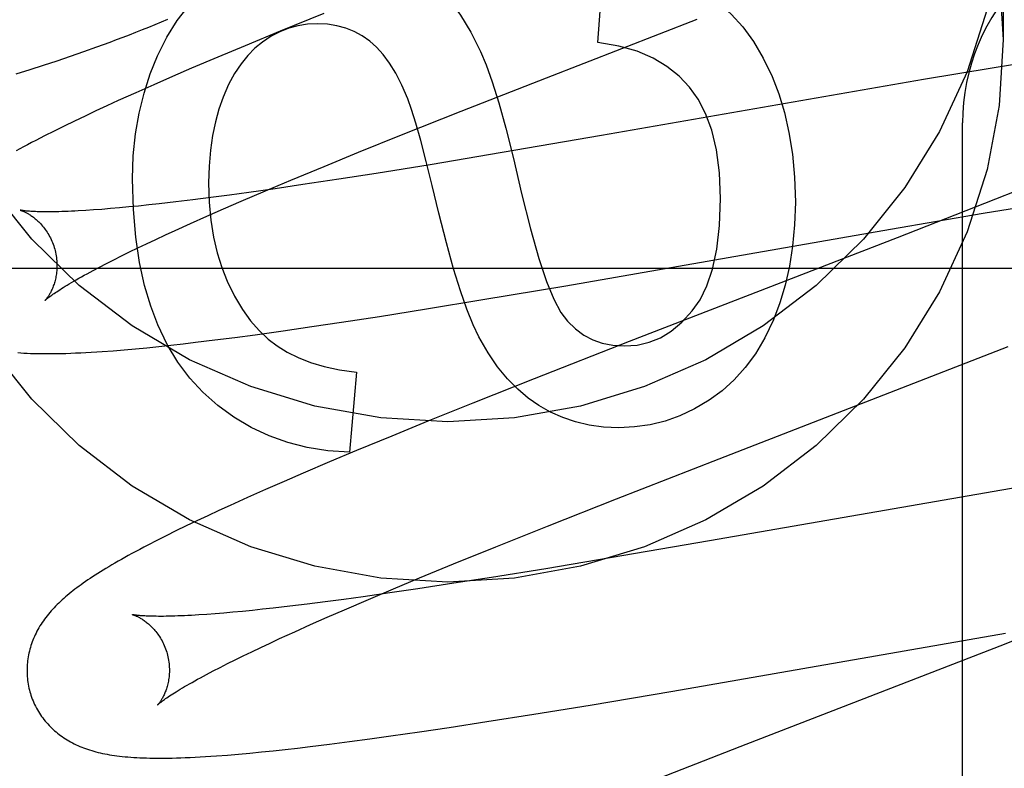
# Model space of a CAD drawing. Header units: inches. Extents: x 0 to 262, y 0 to 169.
# Tile 37 of 83: x 80.674 to 80.812, y 87.161 to 87.266. Entities that reach past the tile are written whole.
import ezdxf

# ---------------------------------------------------------------- set-up
doc = ezdxf.new("R2010")
doc.units = ezdxf.units.IN
doc.header["$LTSCALE"] = 14.3846153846
doc.header["$MEASUREMENT"] = 0
doc.linetypes.add('HIDDEN', pattern=[0.2, 0.1, -0.1])
doc.layers.add('DEFAULT_2', color=8, linetype='HIDDEN')
doc.layers.add('MAIN_RH_DOOR_ASSEMBLY', color=7, linetype='CONTINUOUS')

msp = doc.modelspace()

# ---------------------------------------------------------------- linework, layer by layer
at = {"layer": 'DEFAULT_2', "color": 8, "linetype": 'HIDDEN'}
for p, q in [((80.8118597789, 87.2854761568), (80.8118597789, 87.2629841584)), ((80.7549279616, 87.2625789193), (80.7557874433, 87.27399766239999)), ((80.71647910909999, 87.2666704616), (80.7103489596, 87.2641741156)), ((80.7477179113, 87.2576414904), (80.76890776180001, 87.2658626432)), ((80.7103489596, 87.2641741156), (80.7054138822, 87.26213422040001)), ((80.6808941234, 87.2606623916), (80.6827596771, 87.2613083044)), ((80.6827596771, 87.2613083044), (80.68461147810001, 87.2619667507)), ((80.7054138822, 87.26213422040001), (80.7015924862, 87.2605320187)), ((80.6771214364, 87.2594043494), (80.67901467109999, 87.2600280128)), ((80.67901467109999, 87.2600280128), (80.6808941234, 87.2606623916)), ((80.7015924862, 87.2605320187), (80.6978926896, 87.2589582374)), ((80.81743212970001, 87.26016473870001), (80.8103072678, 87.25899882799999)), ((80.6732941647, 87.2581862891), (80.6752145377, 87.2587906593)), ((80.6752145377, 87.2587906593), (80.6771214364, 87.2594043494)), ((80.6978926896, 87.2589582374), (80.6952024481, 87.257797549)), ((80.8103072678, 87.25899882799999), (80.8006697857, 87.25737345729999)), ((80.6952024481, 87.257797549), (80.692588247, 87.2566543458)), ((80.7357633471, 87.2529445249), (80.7477179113, 87.2576414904)), ((80.8006697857, 87.25737345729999), (80.7554725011, 87.2495016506)), ((80.6900507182, 87.2555280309), (80.6875946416, 87.2544197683)), ((80.692588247, 87.2566543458), (80.6900507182, 87.2555280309)), ((80.6875946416, 87.2544197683), (80.6860065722, 87.2536923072)), ((80.6844565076, 87.2529729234), (80.6829380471, 87.25225820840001)), ((80.6860065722, 87.2536923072), (80.6844565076, 87.2529729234)), ((80.7273893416, 87.2496077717), (80.7357633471, 87.2529445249)), ((80.6814460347, 87.2515451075), (80.6799895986, 87.2508373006)), ((80.6829380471, 87.25225820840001), (80.6814460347, 87.2515451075)), ((80.80615977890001, 86.64649486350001), (80.80615977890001, 87.25129873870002)), ((80.6785909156, 87.25014518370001), (80.67726929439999, 87.24947847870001)), ((80.6799895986, 87.2508373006), (80.6785909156, 87.25014518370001)), ((80.67726929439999, 87.24947847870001), (80.6760308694, 87.248840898)), ((80.7213486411, 87.2471674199), (80.7273893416, 87.2496077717)), ((80.7554725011, 87.2495016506), (80.7415215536, 87.24711336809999)), ((80.7165030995, 87.24518403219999), (80.7213486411, 87.2471674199)), ((80.7415215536, 87.24711336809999), (80.7313900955, 87.2454272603)), ((80.7118517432, 87.2432534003), (80.7165030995, 87.24518403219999)), ((80.7313900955, 87.2454272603), (80.723801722, 87.2442033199)), ((80.7082844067, 87.24175128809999), (80.7118517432, 87.2432534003)), ((80.7185756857, 87.24338570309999), (80.71353687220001, 87.24262157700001)), ((80.723801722, 87.2442033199), (80.7185756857, 87.24338570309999)), ((80.8168607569, 87.24299483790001), (80.8092277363, 87.2399644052)), ((80.70591709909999, 87.24152298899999), (80.70321510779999, 87.24115378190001)), ((80.7048653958, 87.2402907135), (80.7082844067, 87.24175128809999)), ((80.7096548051, 87.2420522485), (80.70591709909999, 87.24152298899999)), ((80.71353687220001, 87.24262157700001), (80.7096548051, 87.2420522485)), ((80.6956788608, 87.240198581), (80.6933717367, 87.2399336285)), ((80.6980914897, 87.2404907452), (80.6956788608, 87.240198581)), ((80.7006050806, 87.2408094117), (80.6980914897, 87.2404907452)), ((80.70321510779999, 87.24115378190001), (80.7006050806, 87.2408094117)), ((80.702404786, 87.2392247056), (80.7048653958, 87.2402907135)), ((80.6841325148, 87.23907027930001), (80.68303477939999, 87.2389975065)), ((80.6852885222, 87.2391555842), (80.6841325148, 87.23907027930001)), ((80.6865012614, 87.2392535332), (80.6852885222, 87.2391555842)), ((80.68776951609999, 87.2393641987), (80.6865012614, 87.2392535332)), ((80.6890920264, 87.2394875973), (80.68776951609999, 87.2393641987)), ((80.6904674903, 87.23962369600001), (80.6890920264, 87.2394875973)), ((80.6918945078, 87.239772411), (80.6904674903, 87.23962369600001)), ((80.6933717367, 87.2399336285), (80.6918945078, 87.239772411)), ((80.7000378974, 87.2381856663), (80.702404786, 87.2392247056)), ((80.8092277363, 87.2399644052), (80.7969543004, 87.23516136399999)), ((80.8090572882, 87.2386093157), (80.817176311, 87.239959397)), ((80.69776904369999, 87.23717521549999), (80.7000378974, 87.2381856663)), ((80.7960536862, 87.236382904), (80.8090572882, 87.2386093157)), ((80.6942170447, 87.2355592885), (80.69560250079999, 87.2361950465)), ((80.69560250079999, 87.2361950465), (80.69776904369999, 87.23717521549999)), ((80.7504377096, 87.22843951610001), (80.7960536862, 87.236382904)), ((80.6915930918, 87.2343327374), (80.6928801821, 87.2349383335)), ((80.6928801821, 87.2349383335), (80.6942170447, 87.2355592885)), ((80.7969543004, 87.23516136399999), (80.7593214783, 87.2205804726)), ((80.6891730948, 87.23317009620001), (80.6903569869, 87.2337431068)), ((80.6903569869, 87.2337431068), (80.6915930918, 87.2343327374)), ((80.685945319, 87.2315572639), (80.6869661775, 87.2320764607)), ((80.6869661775, 87.2320764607), (80.68804250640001, 87.2326143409)), ((80.68804250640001, 87.2326143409), (80.6891730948, 87.23317009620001)), ((80.6563597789, 87.23089877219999), (81.1563597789, 87.23089877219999)), ((80.68407581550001, 87.2305790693), (80.68498148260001, 87.2310578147)), ((80.68498148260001, 87.2310578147), (80.685945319, 87.2315572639)), ((80.7388152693, 87.2264796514), (80.7504377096, 87.22843951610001)), ((80.7308933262, 87.22518159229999), (80.7388152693, 87.2264796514)), ((80.7242917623, 87.22413141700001), (80.7308933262, 87.22518159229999)), ((80.7189486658, 87.223307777), (80.7242917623, 87.22413141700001)), ((80.7107463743, 87.22210189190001), (80.71479099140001, 87.22268658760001)), ((80.71479099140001, 87.22268658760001), (80.7189486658, 87.223307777)), ((80.6984714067, 87.2204858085), (80.7011791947, 87.2208173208)), ((80.7011791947, 87.2208173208), (80.7039637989, 87.22117455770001)), ((80.7039637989, 87.22117455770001), (80.70682276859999, 87.2215563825)), ((80.70682276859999, 87.2215563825), (80.7107463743, 87.22210189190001)), ((80.6868886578, 87.219314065), (80.6884397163, 87.2194408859)), ((80.6884397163, 87.2194408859), (80.69001629, 87.2195812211)), ((80.69001629, 87.2195812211), (80.6916328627, 87.21973577)), ((80.6916328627, 87.21973577), (80.6932904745, 87.21990426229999)), ((80.6932904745, 87.21990426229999), (80.69498372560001, 87.2200857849)), ((80.69498372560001, 87.2200857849), (80.6967103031, 87.22027970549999)), ((80.6967103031, 87.22027970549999), (80.6984714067, 87.2204858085)), ((80.7593214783, 87.2205804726), (80.746001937, 87.2153605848)), ((80.7719644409, 87.2041412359), (80.8125620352, 87.2198887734)), ((80.7210398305, 87.2162896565), (80.7200575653, 87.2050550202)), ((80.746001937, 87.2153605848), (80.7373693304, 87.2119302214)), ((80.7373693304, 87.2119302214), (80.7310862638, 87.2094001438)), ((80.7310862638, 87.2094001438), (80.7260031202, 87.207326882)), ((80.7260031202, 87.207326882), (80.72107896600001, 87.20529070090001)), ((80.72107896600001, 87.20529070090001), (80.7172661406, 87.2036914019)), ((80.7172661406, 87.2036914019), (80.7135754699, 87.2021207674)), ((80.7575497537, 87.19851705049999), (80.7719644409, 87.2041412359)), ((80.7135754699, 87.2021207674), (80.7108907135, 87.20096186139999)), ((80.7108907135, 87.20096186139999), (80.7082802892, 87.1998196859)), ((80.8170490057, 87.20068275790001), (80.7706396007, 87.1926025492)), ((80.7057515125, 87.19869660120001), (80.7033098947, 87.1975942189)), ((80.7082802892, 87.1998196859), (80.7057515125, 87.19869660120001)), ((80.7033098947, 87.1975942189), (80.7017265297, 87.196868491)), ((80.7478833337, 87.1946964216), (80.7575497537, 87.19851705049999)), ((80.7001733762, 87.19614721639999), (80.6986467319, 87.1954281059)), ((80.7017265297, 87.196868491), (80.7001733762, 87.19614721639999)), ((80.69715162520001, 87.1947128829), (80.6957030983, 87.1940082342)), ((80.6986467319, 87.1954281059), (80.69715162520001, 87.1947128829)), ((80.7406414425, 87.1917949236), (80.7478833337, 87.1946964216)), ((80.6943169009, 87.1933216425), (80.6930051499, 87.1926593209)), ((80.6957030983, 87.1940082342), (80.6943169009, 87.1933216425)), ((80.6930051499, 87.1926593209), (80.6917720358, 87.19202391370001)), ((80.73467834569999, 87.18937210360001), (80.7406414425, 87.1917949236)), ((80.7706396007, 87.1926025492), (80.7566582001, 87.1902118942)), ((80.72991082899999, 87.1874073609), (80.73467834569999, 87.18937210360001)), ((80.7566582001, 87.1902118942), (80.7476235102, 87.18870864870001)), ((80.7476235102, 87.18870864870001), (80.7399928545, 87.1874757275)), ((80.7262444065, 87.1858759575), (80.72991082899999, 87.1874073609)), ((80.7347357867, 87.18665154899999), (80.7296657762, 87.1858808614)), ((80.7399928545, 87.1874757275), (80.7347357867, 87.18665154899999)), ((80.72575867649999, 87.18530631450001), (80.7219960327, 87.18477190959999)), ((80.7227207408, 87.1843841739), (80.7262444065, 87.1858759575)), ((80.7296657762, 87.1858808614), (80.72575867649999, 87.18530631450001)), ((80.71411529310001, 87.1837285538), (80.71168480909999, 87.1834328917)), ((80.7166470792, 87.18405083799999), (80.71411529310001, 87.1837285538)), ((80.7192755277, 87.18439892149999), (80.7166470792, 87.18405083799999)), ((80.7219960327, 87.18477190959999), (80.7192755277, 87.18439892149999)), ((80.71935063, 87.1829356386), (80.7227207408, 87.1843841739)), ((80.70004421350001, 87.18228765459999), (80.698936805, 87.18221333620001)), ((80.7012103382, 87.1823746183), (80.70004421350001, 87.18228765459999)), ((80.7024337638, 87.18247434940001), (80.7012103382, 87.1823746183)), ((80.70371293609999, 87.1825868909), (80.7024337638, 87.18247434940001)), ((80.7050464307, 87.1827122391), (80.70371293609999, 87.1825868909)), ((80.7064329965, 87.1828503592), (80.7050464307, 87.1827122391)), ((80.7078713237, 87.1830011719), (80.7064329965, 87.1828503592)), ((80.7093600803, 87.1831645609), (80.7078713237, 87.1830011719)), ((80.71168480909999, 87.1834328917), (80.7093600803, 87.1831645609)), ((80.7169301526, 87.1818798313), (80.71935063, 87.1829356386)), ((80.8237124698, 87.1826587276), (80.8113742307, 87.1778372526)), ((80.7123837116, 87.1798539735), (80.7146064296, 87.18085206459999)), ((80.7146064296, 87.18085206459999), (80.7169301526, 87.1818798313)), ((80.7102663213, 87.17888732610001), (80.7123837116, 87.1798539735)), ((80.76546097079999, 87.1715173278), (80.8121735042, 87.1796487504)), ((80.7076143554, 87.1776506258), (80.7089153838, 87.1782612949)), ((80.7089153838, 87.1782612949), (80.7102663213, 87.17888732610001)), ((80.70516690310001, 87.17647782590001), (80.70636444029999, 87.17705591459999)), ((80.70636444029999, 87.17705591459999), (80.7076143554, 87.1776506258)), ((80.8113742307, 87.1778372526), (80.7748684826, 87.16369436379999)), ((80.7018994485, 87.1748498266), (80.7029333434, 87.1753740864)), ((80.7029333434, 87.1753740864), (80.7040228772, 87.1759170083)), ((80.7040228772, 87.1759170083), (80.70516690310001, 87.17647782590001)), ((80.7000044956, 87.17386145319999), (80.70092275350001, 87.1743452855)), ((80.70092275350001, 87.1743452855), (80.7018994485, 87.1748498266)), ((80.7538551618, 87.1695639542), (80.76546097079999, 87.1715173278)), ((80.7393698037, 87.1672289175), (80.7459513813, 87.1682723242)), ((80.7459513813, 87.1682723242), (80.7538551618, 87.1695639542)), ((80.7340458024, 87.1664117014), (80.7393698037, 87.1672289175)), ((80.7258792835, 87.16521768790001), (80.729905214, 87.1657962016)), ((80.729905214, 87.1657962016), (80.7340458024, 87.1664117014)), ((80.7172773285, 87.1640648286), (80.7200710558, 87.1644249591)), ((80.7200710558, 87.1644249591), (80.722939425, 87.1648096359)), ((80.722939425, 87.1648096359), (80.7258792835, 87.16521768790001)), ((80.7044857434, 87.1626717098), (80.7060710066, 87.162814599)), ((80.7060710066, 87.162814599), (80.7076983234, 87.1629718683)), ((80.7076983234, 87.1629718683), (80.7093630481, 87.1631426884)), ((80.7093630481, 87.1631426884), (80.7110617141, 87.16332629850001)), ((80.7110617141, 87.16332629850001), (80.71279431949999, 87.16352231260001)), ((80.71279431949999, 87.16352231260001), (80.71456130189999, 87.16373043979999)), ((80.71456130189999, 87.16373043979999), (80.7172773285, 87.1640648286)), ((80.7748684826, 87.16369436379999), (80.7615850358, 87.1584874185)), ((80.70293309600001, 87.162542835), (80.7044857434, 87.1626717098))]:
    msp.add_line(p, q, dxfattribs=at)
for points in [[(80.6696721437, 87.3062411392), (80.67547594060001, 87.3134836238), (80.68214032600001, 87.319981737), (80.6895507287, 87.32565769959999), (80.6976142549, 87.3304098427), (80.7062005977, 87.33418941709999), (80.715194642, 87.3369194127), (80.7244579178, 87.3385829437), (80.7338597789, 87.3391321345), (80.74326164, 87.3385829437), (80.7525249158, 87.3369194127), (80.7615189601, 87.33418941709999), (80.7701053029, 87.3304098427), (80.7781688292, 87.32565769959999), (80.7855792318, 87.319981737), (80.7922436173, 87.3134836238), (80.7980474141, 87.3062411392), (80.8029253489, 87.2983747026), (80.80678524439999, 87.28998660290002), (80.8095932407, 87.2812090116), (80.811276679, 87.27222898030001), (80.8118597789, 87.2629841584)], [(80.8118597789, 87.2854761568), (80.811276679, 87.2762313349), (80.8095932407, 87.2672513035), (80.80678524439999, 87.2584737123), (80.8029253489, 87.2500856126), (80.7980474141, 87.242219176), (80.7922436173, 87.23497669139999), (80.7855792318, 87.2284785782), (80.7781688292, 87.22280261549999), (80.7701053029, 87.2180504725), (80.7615189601, 87.2142708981), (80.7525249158, 87.2115409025), (80.74326164, 87.2098773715), (80.7338597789, 87.2093281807), (80.7244579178, 87.2098773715), (80.715194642, 87.2115409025), (80.7062005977, 87.2142708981), (80.6976142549, 87.2180504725), (80.6895507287, 87.22280261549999), (80.68214032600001, 87.2284785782), (80.67547594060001, 87.23497669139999), (80.6696721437, 87.242219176)], [(80.6931322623, 87.2607256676), (80.69444778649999, 87.2633235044), (80.695890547, 87.2656537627), (80.697456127, 87.2676998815), (80.6991577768, 87.2695115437), (80.7010087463, 87.2711384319), (80.7030046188, 87.27256398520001)], [(80.7293134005, 87.2729330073), (80.7309663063, 87.2717064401), (80.7325740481, 87.2702121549), (80.73414099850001, 87.268464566), (80.7356540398, 87.26642043), (80.7371000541, 87.26403650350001), (80.7384834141, 87.2613272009)], [(80.7699547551, 87.269556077), (80.7718755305, 87.2681616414), (80.7736557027, 87.2665581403), (80.7752919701, 87.26476202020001), (80.77679423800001, 87.26272394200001), (80.7781724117, 87.2603945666), (80.77942318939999, 87.2577903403)], [(80.68461147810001, 87.2619667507), (80.6855324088, 87.2623010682), (80.686450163, 87.26263902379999), (80.6873648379, 87.26298081), (80.6882765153, 87.26332662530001), (80.6891852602, 87.2636766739), (80.6900911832, 87.2640311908), (80.690994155, 87.2643903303), (80.691894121, 87.264754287), (80.6927909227, 87.2651232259), (80.6936844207, 87.2654973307), (80.6945744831, 87.265876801)], [(80.71557598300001, 87.265218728), (80.7141810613, 87.265144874), (80.7128376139, 87.2649330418), (80.7115542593, 87.2645873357), (80.710305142, 87.26409544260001), (80.7090644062, 87.2634450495), (80.7078406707, 87.2626402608)], [(80.7229281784, 87.26274386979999), (80.7218473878, 87.2634943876), (80.720717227, 87.26410875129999), (80.7195456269, 87.2645860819), (80.7183087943, 87.26492901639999), (80.71698293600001, 87.2651401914), (80.71557598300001, 87.265218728)], [(80.8118597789, 87.2629841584), (80.811276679, 87.25373933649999), (80.8095932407, 87.2447593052), (80.80678524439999, 87.23598171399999), (80.8029253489, 87.2275936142), (80.7980474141, 87.21972717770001), (80.7922436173, 87.212484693), (80.7855792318, 87.2059865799), (80.7781688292, 87.20031061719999), (80.7701053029, 87.1955584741), (80.7615189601, 87.1917788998), (80.7525249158, 87.1890489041), (80.74326164, 87.1873853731), (80.7338597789, 87.1868361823), (80.7244579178, 87.1873853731), (80.715194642, 87.1890489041), (80.7062005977, 87.1917788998), (80.6976142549, 87.1955584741), (80.6895507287, 87.20031061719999), (80.68214032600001, 87.2059865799), (80.67547594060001, 87.212484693), (80.6696721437, 87.21972717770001)], [(80.7078406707, 87.2626402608), (80.70679552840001, 87.2617922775), (80.7057975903, 87.2607765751), (80.7048438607, 87.25960163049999), (80.7039433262, 87.2582420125), (80.7031049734, 87.25667228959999), (80.7023258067, 87.254900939)], [(80.72826025, 87.25465013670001), (80.7274380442, 87.25657479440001), (80.7265863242, 87.25825947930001), (80.7257023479, 87.2596951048), (80.7247943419, 87.2609089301), (80.72387053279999, 87.26192821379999), (80.7229281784, 87.26274386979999)], [(80.767801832, 87.25630185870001), (80.7663496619, 87.2578635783), (80.7646466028, 87.2592250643), (80.76271749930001, 87.260391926), (80.76048781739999, 87.2613473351), (80.7578830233, 87.26207446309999), (80.7549279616, 87.2625789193)], [(80.7384834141, 87.2613272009), (80.7392641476, 87.25946217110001), (80.74011307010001, 87.25704157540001), (80.7410267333, 87.2540907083), (80.7420154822, 87.25053368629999), (80.743089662, 87.2462946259), (80.74424582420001, 87.2413988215)], [(80.689607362, 87.24342468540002), (80.6897226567, 87.2466644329), (80.6900308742, 87.24975243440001), (80.6905358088, 87.2526800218), (80.6912260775, 87.2554731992), (80.6920902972, 87.2581579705), (80.6931322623, 87.2607256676)], [(80.77942318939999, 87.2577903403), (80.7803547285, 87.25536710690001), (80.7811390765, 87.25274715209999), (80.781784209, 87.2499385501), (80.7822661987, 87.2469170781), (80.782561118, 87.2436585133), (80.78267694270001, 87.2401709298)], [(80.7721789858, 87.24066213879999), (80.7720087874, 87.24429768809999), (80.7715973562, 87.24750055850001), (80.770928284, 87.2502509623), (80.7700507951, 87.2526082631), (80.7690141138, 87.25463182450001), (80.767801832, 87.25630185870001)], [(80.7023258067, 87.254900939), (80.701735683, 87.25323579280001), (80.7012412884, 87.25143984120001), (80.700838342, 87.249517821), (80.7005396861, 87.24745552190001), (80.7003581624, 87.2452387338), (80.7002894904, 87.2428721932)], [(80.7326359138, 87.23863454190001), (80.7316979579, 87.24250440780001), (80.730842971, 87.2458937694), (80.730070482, 87.248802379), (80.7293819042, 87.2512309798), (80.7287786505, 87.25318031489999), (80.72826025, 87.25465013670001)], [(80.6760308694, 87.248840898), (80.6754417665, 87.2485327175), (80.6748719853, 87.2482313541), (80.6743210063, 87.2479366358), (80.67378832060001, 87.2476483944), (80.6732733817, 87.24736643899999)], [(80.6931680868, 87.22291991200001), (80.6921626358, 87.2255439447), (80.6913104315, 87.2284718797), (80.690600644, 87.2316910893), (80.6900657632, 87.2352394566), (80.6897382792, 87.23915486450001), (80.689607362, 87.24342468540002)], [(80.7002894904, 87.2428721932), (80.700378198, 87.24016399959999), (80.7006120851, 87.2376244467), (80.70099623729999, 87.2352596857), (80.7015153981, 87.233051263), (80.7021543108, 87.230980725), (80.702918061, 87.22905422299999)], [(80.74424582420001, 87.2413988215), (80.7454785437, 87.23639996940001), (80.7466450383, 87.23225624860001), (80.7477435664, 87.2290160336), (80.7487793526, 87.2265342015), (80.7497576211, 87.2246656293), (80.7506766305, 87.2234586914)], [(80.7681885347, 87.2248844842), (80.769290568, 87.22646111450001), (80.7702342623, 87.22843256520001), (80.7710350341, 87.2307741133), (80.7716466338, 87.2335599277), (80.7720228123, 87.23686417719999), (80.7721789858, 87.24066213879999)], [(80.78267694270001, 87.2401709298), (80.7825706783, 87.2369928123), (80.7822951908, 87.23399380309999), (80.7818447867, 87.23118176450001), (80.7812365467, 87.2285331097), (80.7804875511, 87.2260242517), (80.77959210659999, 87.22366305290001)], [(80.6738355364, 87.2390393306), (80.6738237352, 87.2390419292), (80.6738141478, 87.2390441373), (80.6738202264, 87.2390425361), (80.6738353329, 87.2390384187), (80.6738580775, 87.2390318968), (80.6738881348, 87.239022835), (80.6739252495, 87.2390110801), (80.6739692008, 87.2389964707), (80.6740195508, 87.2389789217), (80.67407591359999, 87.2389583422), (80.67413792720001, 87.2389346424), (80.67420521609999, 87.2389077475), (80.67427749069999, 87.23887755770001), (80.67435439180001, 87.23884400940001), (80.6744358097, 87.2388069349), (80.6745216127, 87.23876617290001), (80.6746115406, 87.23872162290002), (80.6747053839, 87.2386731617), (80.67480288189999, 87.2386206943), (80.6749037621, 87.2385641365), (80.6750078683, 87.23850333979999), (80.6751149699, 87.2384381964), (80.6752250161, 87.2383684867), (80.6753379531, 87.23829397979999), (80.6754535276, 87.23821456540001), (80.6755715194, 87.2381301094), (80.6756917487, 87.2380404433), (80.6758139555, 87.2379454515), (80.6759381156, 87.2378448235), (80.6760641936, 87.23773823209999), (80.676191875, 87.23762556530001), (80.6763209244, 87.2375066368), (80.6764510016, 87.2373813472), (80.6765817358, 87.23724962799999), (80.6767129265, 87.237111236), (80.676844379, 87.2369659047), (80.6769756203, 87.2368136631), (80.6771062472, 87.23665447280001), (80.6772358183, 87.2364883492), (80.6773639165, 87.23631529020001), (80.6774900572, 87.2361354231), (80.6776138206, 87.2359488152), (80.6777346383, 87.2357557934), (80.677851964, 87.2355567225), (80.6779654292, 87.23535173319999), (80.6780746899, 87.2351409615), (80.6781792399, 87.2349249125), (80.6782786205, 87.2347041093), (80.678372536, 87.23447880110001), (80.6784607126, 87.23424925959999), (80.6785427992, 87.23401606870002), (80.6786184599, 87.2337799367), (80.6786785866, 87.23357359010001)], [(80.68303477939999, 87.2389975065), (80.6819970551, 87.23893708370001), (80.6815011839, 87.23891141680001), (80.6810208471, 87.23888871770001), (80.6805562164, 87.23886893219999), (80.6801072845, 87.2388519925), (80.6796741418, 87.23883782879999), (80.67925659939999, 87.2388263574), (80.67885443, 87.23881749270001), (80.6784678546, 87.23881115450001), (80.6780966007, 87.23880724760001), (80.67774180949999, 87.2388056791), (80.6774041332, 87.23880632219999), (80.6770841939, 87.2388090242), (80.67678278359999, 87.2388136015), (80.6764994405, 87.2388198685), (80.676234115, 87.2388276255), (80.6759861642, 87.23883668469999), (80.6757551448, 87.23884685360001), (80.6755404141, 87.23885795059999), (80.6753414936, 87.23886979), (80.6751575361, 87.2388822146), (80.6749878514, 87.2388950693), (80.6748317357, 87.23890821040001), (80.6746885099, 87.23892150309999), (80.6745576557, 87.2389348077), (80.67443861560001, 87.2389479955), (80.6743310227, 87.238960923), (80.6742344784, 87.23897345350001), (80.674148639, 87.238985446), (80.6740731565, 87.2389967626), (80.6740077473, 87.2390072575), (80.67395208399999, 87.2390167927), (80.67390603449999, 87.2390251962), (80.67386944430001, 87.2390322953), (80.673842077, 87.23903792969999), (80.6738355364, 87.2390393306)], [(80.7382575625, 87.2212446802), (80.7374331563, 87.2229554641), (80.7365638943, 87.22511964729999), (80.735649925, 87.2277169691), (80.73469080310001, 87.23080821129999), (80.7336860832, 87.2344541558), (80.7326359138, 87.23863454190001)], [(80.67867859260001, 87.2335735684), (80.67873429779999, 87.23336306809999), (80.6787913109, 87.2331217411), (80.6788413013, 87.23287961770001), (80.6788841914, 87.23263747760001), (80.6789199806, 87.23239600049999), (80.67894876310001, 87.2321555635), (80.6789706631, 87.23191653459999), (80.6789858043, 87.23167959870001), (80.6789943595, 87.2314454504), (80.6789965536, 87.231214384), (80.6789926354, 87.2309867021), (80.6789828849, 87.230763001), (80.678967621, 87.23054385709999), (80.678947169, 87.2303295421), (80.6789218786, 87.2301204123), (80.6788921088, 87.22991668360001), (80.6788582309, 87.2297186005), (80.6788206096, 87.229526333), (80.6787796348, 87.22934014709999), (80.6787356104, 87.2291599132), (80.678688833, 87.2289855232), (80.6786396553, 87.22881711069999), (80.6785884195, 87.2286547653), (80.6785354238, 87.2284984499), (80.6784809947, 87.2283482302), (80.6784253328, 87.2282038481), (80.6783686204, 87.2280650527), (80.67831114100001, 87.2279318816), (80.6782531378, 87.22780428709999), (80.67819486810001, 87.2276822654), (80.6781366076, 87.22756585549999), (80.6780785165, 87.22745487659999), (80.6780207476, 87.2273491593), (80.6779635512, 87.2272487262), (80.6779071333, 87.22715352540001), (80.6778517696, 87.2270636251), (80.6777977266, 87.2269790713), (80.6777452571, 87.22689988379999), (80.6776946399, 87.2268261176), (80.6776460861, 87.22675772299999), (80.6775997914, 87.2266946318), (80.6775560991, 87.226636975), (80.6775153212, 87.2265848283), (80.6774777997, 87.2265382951), (80.6774438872, 87.2264974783), (80.6774139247, 87.2264624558), (80.67738829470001, 87.226433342), (80.6773672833, 87.22641013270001), (80.6773511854, 87.22639282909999), (80.6773404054, 87.2263815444), (80.67733532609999, 87.2263763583)], [(80.6773363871, 87.226377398), (80.6773440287, 87.2263847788), (80.6773587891, 87.2263986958), (80.6773812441, 87.22641936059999), (80.6774119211, 87.2264469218), (80.67745144, 87.2264815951), (80.6775002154, 87.22652340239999), (80.67755871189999, 87.22657240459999), (80.6776273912, 87.2266286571), (80.67770672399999, 87.2266922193), (80.6777971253, 87.226763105), (80.6778990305, 87.2268413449), (80.6780128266, 87.2269269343), (80.6781388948, 87.22701986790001), (80.6782776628, 87.2271201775), (80.678429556, 87.22722789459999), (80.67859498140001, 87.22734303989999), (80.6787744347, 87.2274656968), (80.67896810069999, 87.2275957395), (80.67917626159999, 87.2277331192), (80.6793990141, 87.22787767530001), (80.6796364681, 87.22802927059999), (80.6798886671, 87.22818774), (80.6801555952, 87.22835289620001), (80.6804373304, 87.2285246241), (80.6807338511, 87.22870276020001), (80.6810452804, 87.22888723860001), (80.6813716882, 87.22907797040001), (80.6817131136, 87.2292748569), (80.6820696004, 87.2294778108), (80.6824410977, 87.2296866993), (80.6828275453, 87.2299013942), (80.68322887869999, 87.2301217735), (80.6836449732, 87.23034769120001), (80.68407581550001, 87.2305790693)], [(80.702918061, 87.22905422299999), (80.7039479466, 87.22694422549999), (80.7050355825, 87.2250856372), (80.706183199, 87.223490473), (80.707384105, 87.2221226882), (80.7086316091, 87.220946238), (80.7099279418, 87.2199731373)], [(80.75867284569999, 87.2199731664), (80.7604584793, 87.22010601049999), (80.7621492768, 87.2204966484), (80.7637312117, 87.2211296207), (80.76524636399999, 87.2220513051), (80.76673681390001, 87.2233080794), (80.7681885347, 87.2248844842)], [(80.77959210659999, 87.22366305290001), (80.7783920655, 87.2211380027), (80.7770745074, 87.21888780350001), (80.7756423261, 87.2169296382), (80.7740868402, 87.2152119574), (80.7723993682, 87.2136832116), (80.7705828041, 87.2123605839)], [(80.7038501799, 87.2099663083), (80.7015648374, 87.2116263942), (80.6994915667, 87.2134680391), (80.69763981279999, 87.21547438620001), (80.6959812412, 87.21769600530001), (80.6944875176, 87.22018346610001), (80.6931680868, 87.22291991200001)], [(80.7506766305, 87.2234586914), (80.7517962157, 87.2223821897), (80.7529848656, 87.2215095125), (80.7542274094, 87.2208459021), (80.7555693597, 87.22037563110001), (80.7570562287, 87.2200829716), (80.75867284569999, 87.2199731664)], [(80.7466401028, 87.21162390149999), (80.7451531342, 87.2126521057), (80.7436965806, 87.213901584), (80.7422652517, 87.2153640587), (80.7408747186, 87.2170643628), (80.7395405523, 87.2190273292), (80.7382575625, 87.2212446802)], [(80.7099279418, 87.2199731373), (80.7113051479, 87.2191156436), (80.7128636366, 87.2183494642), (80.71459531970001, 87.21766886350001), (80.716524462, 87.21709104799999), (80.7186753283, 87.2166332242), (80.7210398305, 87.2162896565)], [(80.67350802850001, 87.2190364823), (80.67393077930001, 87.2190066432), (80.6743677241, 87.2189801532), (80.6748188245, 87.2189571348), (80.6752837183, 87.218937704), (80.67576323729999, 87.218921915), (80.6762575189, 87.218909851), (80.67676824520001, 87.2189015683), (80.677296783, 87.2188971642), (80.6778445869, 87.21889676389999), (80.6784131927, 87.21890052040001), (80.67900413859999, 87.21890861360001), (80.67961936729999, 87.218921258), (80.68025963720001, 87.218938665), (80.6809274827, 87.21896111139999), (80.68161963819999, 87.218988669), (80.6823343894, 87.21902138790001), (80.6830681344, 87.21905916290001), (80.6838172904, 87.21910180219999), (80.6845780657, 87.2191490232), (80.6853455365, 87.2192003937), (80.6868886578, 87.219314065)], [(80.75787475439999, 87.20849296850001), (80.75573438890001, 87.20859437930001), (80.7537136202, 87.2088644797), (80.75182409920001, 87.20930376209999), (80.7500308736, 87.20991074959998), (80.7482989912, 87.2106839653), (80.7466401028, 87.21162390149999)], [(80.7705828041, 87.2123605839), (80.7685285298, 87.2111515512), (80.766461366, 87.2101746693), (80.764393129, 87.2094359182), (80.76228836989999, 87.2089173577), (80.7601116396, 87.2086010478), (80.75787475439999, 87.20849296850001)], [(80.7200575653, 87.2050550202), (80.7170246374, 87.20525974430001), (80.7141402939, 87.20570872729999), (80.7114194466, 87.20640077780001), (80.70881736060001, 87.20733946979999), (80.7062893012, 87.20852837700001), (80.7038501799, 87.2099663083)], [(80.6917720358, 87.19202391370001), (80.6911843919, 87.191716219), (80.6906155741, 87.1914150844), (80.6900652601, 87.19112043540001), (80.68953312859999, 87.1908322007), (80.6890187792, 87.1905502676), (80.6885219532, 87.1902746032), (80.68804185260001, 87.190004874), (80.687577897, 87.1897408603), (80.6871292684, 87.1894821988), (80.6866952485, 87.1892285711), (80.6862751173, 87.1889796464), (80.6858681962, 87.18873510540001), (80.6854738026, 87.18849461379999), (80.6850912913, 87.1882578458), (80.6847200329, 87.18802447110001), (80.684359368, 87.18779412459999), (80.6840088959, 87.1875665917), (80.6836681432, 87.1873416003), (80.6833367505, 87.18711894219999), (80.68301435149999, 87.1868983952), (80.6827005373, 87.186679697), (80.6823949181, 87.18646258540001), (80.6820971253, 87.186246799), (80.68180680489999, 87.1860320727), (80.6815235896, 87.18581811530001), (80.6812471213, 87.1856046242), (80.6809770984, 87.1853913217), (80.6807131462, 87.18517785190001), (80.6804552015, 87.18496409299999), (80.68020311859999, 87.1847498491)], [(80.68020311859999, 87.1847498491), (80.6799567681, 87.1845349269), (80.6797159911, 87.1843190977), (80.6794807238, 87.1841022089), (80.6792508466, 87.18388404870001), (80.6790263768, 87.1836645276), (80.6788072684, 87.1834434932), (80.6785936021, 87.1832209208), (80.6783854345, 87.18299676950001), (80.6781827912, 87.1827709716), (80.6779856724, 87.1825434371), (80.6777942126, 87.1823142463), (80.6776085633, 87.1820835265), (80.6774286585, 87.181851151), (80.6772545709, 87.1816171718), (80.6770861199, 87.18138129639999), (80.6769232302, 87.1811433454), (80.67676582, 87.18090311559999), (80.6766137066, 87.1806602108), (80.6764672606, 87.1804151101), (80.6763266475, 87.1801680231), (80.67619220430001, 87.17991952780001), (80.6760642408, 87.17967027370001), (80.6759427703, 87.1794204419), (80.6758279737, 87.1791706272), (80.6757195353, 87.1789203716), (80.6756173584, 87.1786696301), (80.6755211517, 87.1784177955), (80.6754307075, 87.1781643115), (80.6753459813, 87.1779089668), (80.67526687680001, 87.17765128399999), (80.6751935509, 87.17739152), (80.6751261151, 87.1771298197), (80.6750646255, 87.1768661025), (80.6750091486, 87.1766002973), (80.6749598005, 87.17633256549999), (80.6749166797, 87.1760629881), (80.6748799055, 87.1757917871), (80.67484958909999, 87.1755192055), (80.6748258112, 87.1752453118), (80.6748086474, 87.17497016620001), (80.6747981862, 87.17469407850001), (80.674794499, 87.1744173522), (80.6747976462, 87.17414010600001), (80.6748076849, 87.1738624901), (80.67482465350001, 87.1735847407), (80.6748485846, 87.1733070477), (80.6748794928, 87.1730297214), (80.6749173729, 87.17275310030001), (80.674962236, 87.1724772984), (80.67501408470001, 87.172202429), (80.675072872, 87.17192883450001), (80.6751385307, 87.1716568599), (80.6752003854, 87.17142466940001)], [(80.6896255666, 87.18224834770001), (80.6896175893, 87.1822500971), (80.6896061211, 87.18225271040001), (80.6896034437, 87.1822533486), (80.6896092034, 87.1822518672), (80.6896230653, 87.1822481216), (80.6896446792, 87.1822419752), (80.6896736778, 87.18223330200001), (80.68970980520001, 87.1822219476), (80.68975282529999, 87.1822077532), (80.689802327, 87.1821906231), (80.68985795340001, 87.1821704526), (80.68991933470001, 87.18214715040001), (80.6899861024, 87.1821206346), (80.6900579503, 87.1820908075), (80.69013450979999, 87.18205760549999), (80.6902156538, 87.1820208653), (80.690301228, 87.1819804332), (80.6903909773, 87.1819362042), (80.69048469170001, 87.1818880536), (80.69058210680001, 87.1818358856), (80.6906829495, 87.1817796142), (80.6907870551, 87.1817190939), (80.6908941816, 87.1816542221), (80.6910042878, 87.1815847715), (80.691117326, 87.1815105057), (80.69123304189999, 87.18143131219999), (80.69135121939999, 87.1813470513), (80.6914716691, 87.18125755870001), (80.6915941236, 87.18116272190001), (80.6917185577, 87.1810622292), (80.6918449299, 87.1809557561), (80.6919729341, 87.18084318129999), (80.6921023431, 87.1807243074), (80.69223280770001, 87.1805990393), (80.69236395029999, 87.1804673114), (80.69249557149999, 87.18032887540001), (80.6926274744, 87.1801834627), (80.6927591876, 87.1800310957), (80.6928903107, 87.1798717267), (80.693020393, 87.179705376), (80.69314900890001, 87.1795320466), (80.6932756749, 87.1793518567), (80.6933999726, 87.1791648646), (80.6935213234, 87.1789714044), (80.6936391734, 87.1787718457), (80.6937531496, 87.1785663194), (80.6938629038, 87.1783549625), (80.6939679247, 87.1781382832), (80.6940677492, 87.17791680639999), (80.6941620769, 87.1776907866), (80.694250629, 87.17746050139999), (80.6943330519, 87.1772265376), (80.69440900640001, 87.17698960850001), (80.6944693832, 87.1767824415)], [(80.698936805, 87.18221333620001), (80.6978895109, 87.18215146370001), (80.6973888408, 87.1821251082), (80.6969037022, 87.1821017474), (80.6964341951, 87.1820813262), (80.6959804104, 87.18206378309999), (80.6955424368, 87.1820490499), (80.695120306, 87.18203705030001), (80.6947141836, 87.1820277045), (80.6943241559, 87.1820209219), (80.6939503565, 87.1820166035), (80.6935929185, 87.18201464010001), (80.693251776, 87.1820149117), (80.69292693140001, 87.1820172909), (80.6926182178, 87.18202164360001), (80.6923254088, 87.1820278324), (80.6920486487, 87.182035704), (80.69178775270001, 87.182045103), (80.6915433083, 87.1820558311), (80.69131563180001, 87.18206767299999), (80.6911048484, 87.18208040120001), (80.6909113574, 87.1820937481), (80.6907341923, 87.1821075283), (80.6905728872, 87.1821215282), (80.69042640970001, 87.1821355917), (80.6902939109, 87.1821495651), (80.69017470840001, 87.18216329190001), (80.6900680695, 87.1821766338), (80.6899735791, 87.1821894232), (80.6898907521, 87.1822015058), (80.6898191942, 87.1822127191), (80.68975847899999, 87.18222290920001), (80.68970829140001, 87.18223190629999), (80.6896683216, 87.1822395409), (80.6896381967, 87.1822456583), (80.6896255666, 87.18224834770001)], [(80.6944693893, 87.17678241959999), (80.6945253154, 87.1765710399), (80.6945824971, 87.17632883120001), (80.6946326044, 87.1760858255), (80.6946755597, 87.17584280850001), (80.6947113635, 87.1756004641), (80.6947401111, 87.175359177), (80.6947619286, 87.1751193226), (80.6947769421, 87.1748815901), (80.6947853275, 87.17464667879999), (80.6947873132, 87.17441488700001), (80.69478315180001, 87.1741865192), (80.6947731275, 87.17396218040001), (80.69475756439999, 87.1737424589), (80.6947367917, 87.1735276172), (80.6947111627, 87.1733180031), (80.6946810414, 87.1731138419), (80.694646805, 87.17291538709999), (80.69460882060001, 87.17272279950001), (80.6945674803, 87.1725363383), (80.6945230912, 87.17235587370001), (80.6944759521, 87.1721812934), (80.6944264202, 87.1720127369), (80.6943748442, 87.17185030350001), (80.6943215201, 87.1716939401), (80.69426677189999, 87.1715436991), (80.6942108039, 87.1713993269), (80.6941537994, 87.1712605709), (80.6940960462, 87.1711274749), (80.6940377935, 87.17099999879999), (80.69397929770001, 87.17087813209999), (80.6939208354, 87.17076191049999), (80.6938625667, 87.1706511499), (80.6938046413, 87.1705456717), (80.6937473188, 87.17044551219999), (80.6936908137, 87.1703506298), (80.6936354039, 87.1702610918), (80.6935813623, 87.170176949), (80.69352893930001, 87.17009821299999), (80.6934784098, 87.1700249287), (80.6934299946, 87.1699570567), (80.69338389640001, 87.169894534), (80.6933404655, 87.1698374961), (80.6933000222, 87.16978602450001), (80.6932629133, 87.1697402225), (80.693229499, 87.16970019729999), (80.69320011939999, 87.16966601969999), (80.69317515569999, 87.1696377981), (80.6931549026, 87.1696155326), (80.69313966, 87.1695992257), (80.69312984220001, 87.1695889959), (80.6931258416, 87.1695849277)], [(80.6931281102, 87.169587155), (80.693137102, 87.1695958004), (80.6931533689, 87.16961106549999), (80.6931775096, 87.1696331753), (80.6932100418, 87.1696622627), (80.6932515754, 87.16969852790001), (80.69330253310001, 87.1697419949), (80.693363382, 87.16979272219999), (80.6934345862, 87.16985076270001), (80.6935166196, 87.16991617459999), (80.6936098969, 87.1699889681), (80.6937148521, 87.1700691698), (80.6938318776, 87.1701567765), (80.6939613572, 87.1702517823), (80.6941037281, 87.1703542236), (80.6942594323, 87.17046414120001), (80.6944288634, 87.17058154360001), (80.6946125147, 87.17070651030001), (80.6948105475, 87.1708388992), (80.6950232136, 87.1709786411), (80.69525060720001, 87.17112557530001), (80.6954928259, 87.1712795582), (80.6957499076, 87.1714404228), (80.6960218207, 87.1716079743), (80.6963086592, 87.1717821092), (80.6966104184, 87.1719626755), (80.6969272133, 87.1721496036), (80.6972591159, 87.1723428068), (80.69760615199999, 87.17254217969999), (80.6979683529, 87.1727476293), (80.6983456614, 87.1729590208), (80.69873800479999, 87.1731762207), (80.6991453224, 87.1733991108), (80.69956749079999, 87.1736275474), (80.7000044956, 87.17386145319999)], [(80.6752003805, 87.17142468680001), (80.6752661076, 87.17119771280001), (80.6753500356, 87.1709312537), (80.6754406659, 87.17066694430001), (80.6755378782, 87.17040511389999), (80.6756415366, 87.1701460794), (80.6757515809, 87.1698899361), (80.6758679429, 87.1696367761), (80.675990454, 87.1693868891), (80.676118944, 87.16914052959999), (80.6762532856, 87.16889784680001), (80.6763933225, 87.1686590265), (80.6765389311, 87.1684241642), (80.6766900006, 87.1681933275), (80.6768463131, 87.1679667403), (80.67700763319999, 87.1677446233), (80.6771738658, 87.1675269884), (80.6773449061, 87.1673138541), (80.6775205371, 87.1671053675), (80.6777005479, 87.166901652), (80.6778848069, 87.1667027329), (80.6780731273, 87.16650869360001), (80.6782654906, 87.16631943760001), (80.678461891, 87.1661348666), (80.6786621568, 87.1659550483), (80.678866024, 87.16578011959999), (80.6790738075, 87.1656097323), (80.6792856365, 87.16544374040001), (80.6795019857, 87.1652817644), (80.6797234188, 87.1651234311), (80.6799500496, 87.16496874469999), (80.6801823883, 87.1648174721), (80.6804199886, 87.1646700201), (80.6806627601, 87.1645265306), (80.6809101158, 87.1643873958), (80.6811614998, 87.164252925), (80.6814166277, 87.164123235), (80.6816749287, 87.1639985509), (80.68193670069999, 87.1638786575), (80.6822020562, 87.1637634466), (80.68247112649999, 87.1636528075), (80.6827441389, 87.16354660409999), (80.6830210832, 87.1634448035), (80.6833020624, 87.1633473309), (80.68358711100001, 87.16325413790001), (80.68387625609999, 87.16316517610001), (80.6841697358, 87.1630803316), (80.6844677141, 87.162999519), (80.6847705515, 87.1629226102), (80.6850785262, 87.1628495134), (80.6853922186, 87.16278008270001), (80.6857121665, 87.16271420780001), (80.6860389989, 87.16265178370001), (80.6863734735, 87.1625927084), (80.686715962, 87.16253696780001), (80.687067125, 87.1624845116), (80.6874269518, 87.16243539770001), (80.6877955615, 87.16238965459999), (80.6881731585, 87.1623472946), (80.6885598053, 87.1623083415), (80.6889559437, 87.16227277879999), (80.6893618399, 87.1622406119), (80.6897780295, 87.1622118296), (80.6902049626, 87.1621864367), (80.690643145, 87.1621644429), (80.6910930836, 87.1621458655), (80.6915551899, 87.1621307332), (80.6920298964, 87.1621190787), (80.6925175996, 87.16211094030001), (80.69301843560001, 87.1621063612), (80.6935335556, 87.1621053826), (80.6940633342, 87.1621080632), (80.6946104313, 87.1621144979), (80.6951770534, 87.1621248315), (80.6957657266, 87.16213926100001), (80.696379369, 87.1621580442), (80.6970199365, 87.1621814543), (80.69769202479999, 87.162209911), (80.6983913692, 87.16224346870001), (80.69911673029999, 87.16228223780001), (80.699862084, 87.1623259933), (80.7006217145, 87.1623743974), (80.7013906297, 87.1624270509), (80.70293309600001, 87.162542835)]]:
    msp.add_lwpolyline(points, dxfattribs=at)
msp.add_arc((80.834953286, 87.2513048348), 0.0287935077, 89.99215061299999, 180.0121305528, dxfattribs=at)
at = {"layer": 'MAIN_RH_DOOR_ASSEMBLY', "color": 8, "linetype": 'HIDDEN'}
msp.add_line((80.7313597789, 78.66889877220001), (80.7313597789, 95.4788987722), dxfattribs=at)

doc.saveas('drawing.dxf')
